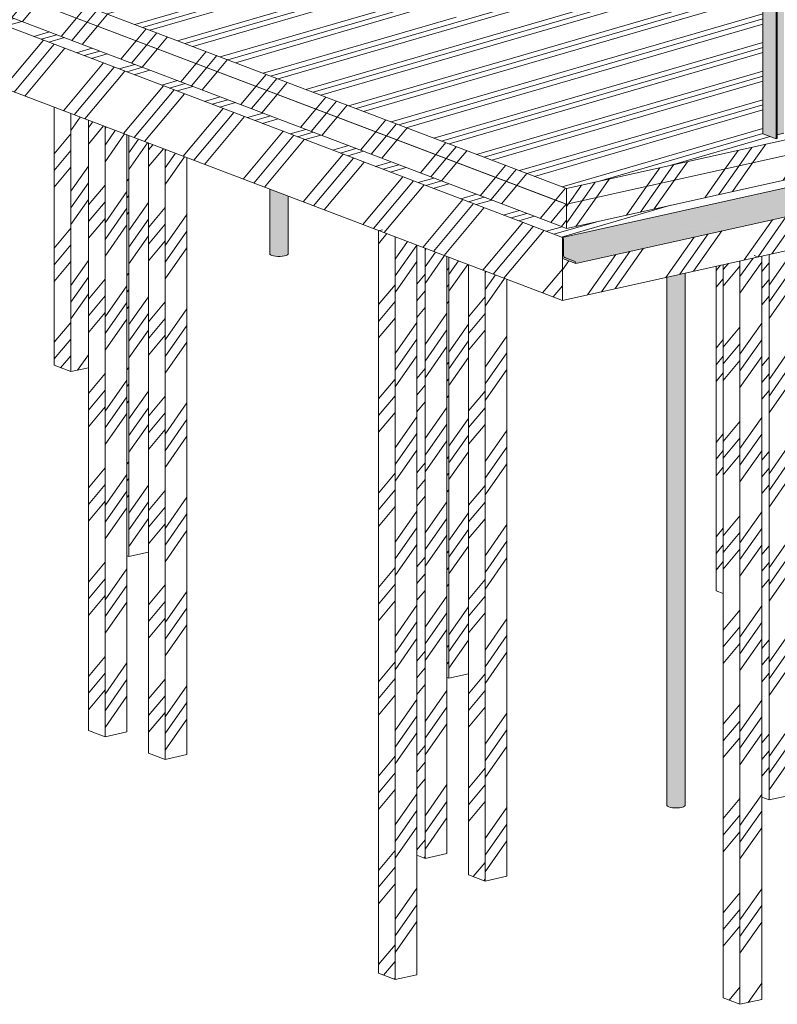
# Model space of a CAD drawing. Header units: millimetres. Extents: x -21927 to 108870, y -21057 to 20910.
# Tile 2 of 246: x -14721 to -7819, y -2725 to 6248. Entities that reach past the tile are written whole.
import ezdxf

# ---------------------------------------------------------------- set-up
doc = ezdxf.new("R2010")
doc.units = ezdxf.units.MM
for name, color, linetype, lineweight in [('00_algemeen - hartlijn', 7, 'Continuous', 13), ('16_funderingsconstructies', 2, 'Continuous', 18), ('16_funderingsconstructies - voeten en balken', 2, 'Continuous', 18), ('17_paalfunderingen - beton', 2, 'Continuous', 18), ('17_paalfunderingen - prefab', 2, 'Continuous', 18), ('23_vloeren', 2, 'Continuous', 18), ('23_vloeren - hatch', 1, 'Continuous', 18), ('28_hoofddraagconstructies - kolommen en liggers - staal', 1, 'Continuous', 13)]:
    doc.layers.add(name, color=color, linetype=linetype, lineweight=lineweight)
pattern_1 = [(50.068, (-21120.3, 10737.3), (-573.015, 174.666), []), (50.068, (-21023.85, 10700.65), (-300.237, 500.535), []), (50.068, (-21216.74, 10774), (-300.237, 500.535), [])]
pattern_2 = [(16.217, (-23727, 8093.79), (308.9294, 351.0422), []), (16.217, (-23568.25, 8093.79), (757.9422, 481.637), []), (16.217, (-23885.75, 8093.79), (757.9422, 481.637), [])]
pattern_3 = [(50.068, (-16374.3, 11793.07), (-272.782, 533.333), []), (50.068, (-16277.84, 11756.4), (-0.003, 859.203), []), (50.068, (-16470.7, 11829.75), (-0.003, 859.203), [])]
pattern_4 = [(50.068, (-19233.8, 11157), (-272.782, 533.333), []), (50.068, (-19137.36, 11120.3), (-0.003, 859.203), []), (50.068, (-19330.24, 11193.65), (-0.003, 859.203), [])]

# ---------------------------------------------------------------- blocks, each defined once
blk = doc.blocks.new('17_WSP_FD_prefab - fundatiepaal v18-0 - 250x250-V8-3D - A')
at = {"layer": '16_funderingsconstructies', "lineweight": 13}
h = blk.add_hatch(dxfattribs=at)
h.set_pattern_fill('FP_27', color=10, style=0, pattern_type=2)
h.set_pattern_definition([(50.068, (-13911.9, 12340.8), (-272.782, 533.333), []), (50.068, (-13815.47, 12304.15), (-0.003, 859.203), []), (50.068, (-14008.35, 12377.5), (-0.003, 859.203), [])])
h.paths.add_polyline_path([(-14255.7, 3040.8), (-14255.7, 5393.3), (-14407.6, 5451.1), (-14407.6, 3098.5)])
h = blk.add_hatch(dxfattribs=at)
h.set_pattern_fill('FP_25', color=10, style=0, pattern_type=2)
h.set_pattern_definition([(54.978, (-24070.8, 10288.2), (-356.658, 350.263), []), (54.978, (-23944.7, 10316.26), (-0.003, 859.203), []), (54.978, (-24196.9, 10260.16), (-0.003, 859.203), [])])
h.paths.add_polyline_path([(-14255.7, 3040.8), (-14094.8, 3076.5), (-14094.8, 5332.2), (-14255.7, 5393.3), (-14255.7, 4748.6)])
at = {"layer": '17_paalfunderingen - prefab', "color": 8}
for p, q in [((-14407.6, 5451.1), (-14407.6, 3098.5)), ((-14255.7, 5393.3), (-14255.7, 3040.8)), ((-14255.7, 3040.8), (-14407.6, 3098.5)), ((-14255.7, 3040.8), (-14094.8, 3076.5))]:
    blk.add_line(p, q, dxfattribs=at)
blk = doc.blocks.new('17_WSP_FD_prefab - fundatiepaal v18-0 - 250x250-1089782-3D - A')
at = {"layer": '16_funderingsconstructies', "lineweight": 13}
h = blk.add_hatch(dxfattribs=at)
h.set_pattern_fill('FP_34', color=10, style=0, pattern_type=2)
h.set_pattern_definition(pattern_3)
h.paths.add_polyline_path([(-13726.1, 1355.2), (-13726.1, 5191.9), (-13744.4, 5198.9), (-13744.4, 1362.2)])
h = blk.add_hatch(dxfattribs=at)
h.set_pattern_fill('FP_33', color=10, style=0, pattern_type=2)
h.set_pattern_definition([(54.978, (-21078.8, 9150.4), (-356.658, 350.263), []), (54.978, (-20952.7, 9178.46), (-0.003, 859.203), []), (54.978, (-21204.9, 9122.36), (-0.003, 859.203), [])])
h.paths.add_polyline_path([(-13726.1, 1355.2), (-13548.1, 1394.8), (-13548.1, 5124.2), (-13726.1, 5191.9), (-13726.1, 4748.6)])
at = {"layer": '17_paalfunderingen - prefab', "color": 8}
for p, q in [((-13726.1, 5191.9), (-13726.1, 1355.2)), ((-13726.1, 1355.2), (-13744.4, 1362.2)), ((-13726.1, 1355.2), (-13548.1, 1394.8))]:
    blk.add_line(p, q, dxfattribs=at)
blk = doc.blocks.new('17_WSP_FD_prefab - fundatiepaal v18-0 - 250x250-V16-3D - A')
at = {"layer": '16_funderingsconstructies', "lineweight": 13}
h = blk.add_hatch(dxfattribs=at)
h.set_pattern_fill('FP_29', color=10, style=0, pattern_type=2)
h.set_pattern_definition([(50.068, (-21239.44, 10710.8), (-272.782, 533.333), []), (50.068, (-21143, 10674.15), (-0.003, 859.203), []), (50.068, (-21335.9, 10747.5), (-0.003, 859.203), [])])
h.paths.add_polyline_path([(-11301.1, -2499.3), (-11301.1, 4269.8), (-11453, 4327.5), (-11453, -2441.6)])
h = blk.add_hatch(dxfattribs=at)
h.set_pattern_fill('FP_37', color=10, style=0, pattern_type=2)
h.set_pattern_definition([(54.978, (-13788.7, 6378.1), (-356.658, 350.263), []), (54.978, (-13662.6, 6406.15), (-0.003, 859.203), []), (54.978, (-13914.8, 6350.05), (-0.003, 859.203), [])])
h.paths.add_polyline_path([(-11301.1, -2499.3), (-11102.6, -2455.2), (-11102.6, 4194.3), (-11301.1, 4269.8), (-11301.1, 890.5)])
at = {"layer": '00_algemeen - hartlijn', "color": 55}
blk.add_line((-11456.5, 4324.1), (-11416.8, 4332.9), dxfattribs=at)
at = {"layer": '17_paalfunderingen - prefab', "color": 8}
for p, q in [((-11453, 4327.5), (-11453, -2441.6)), ((-11301.1, 4269.8), (-11301.1, -2499.3)), ((-11102.6, -2455.2), (-11102.6, 4194.3)), ((-11301.1, -2499.3), (-11453, -2441.6)), ((-11301.1, -2499.3), (-11102.6, -2455.2))]:
    blk.add_line(p, q, dxfattribs=at)
blk = doc.blocks.new('17_WSP_FD_prefab - fundatiepaal v18-0 - 250x250-V18-3D - A')
at = {"layer": '16_funderingsconstructies', "lineweight": 13}
h = blk.add_hatch(dxfattribs=at)
h.set_pattern_fill('FP_31', color=10, style=0, pattern_type=2)
h.set_pattern_definition(pattern_4)
h.paths.add_polyline_path([(-13942.9, -285.8), (-13942.9, 5274.4), (-14094.8, 5332.2), (-14094.8, -228.1)])
h = blk.add_hatch(dxfattribs=at)
h.set_pattern_fill('FP_38', color=10, style=0, pattern_type=2)
h.set_pattern_definition([(54.978, (-18436.14, 8145.45), (-356.658, 350.263), []), (54.978, (-18310.04, 8173.5), (-0.003, 859.203), []), (54.978, (-18562.24, 8117.4), (-0.003, 859.203), [])])
h.paths.add_polyline_path([(-13942.9, -285.8), (-13744.4, -241.7), (-13744.4, 5198.9), (-13942.9, 5274.4), (-13942.9, 890.5)])
at = {"layer": '17_paalfunderingen - prefab', "color": 8}
for p, q in [((-14094.8, 5332.2), (-14094.8, -228.1)), ((-13942.9, 5274.4), (-13942.9, -285.8)), ((-13744.4, -241.7), (-13744.4, 5198.9)), ((-13942.9, -285.8), (-14094.8, -228.1)), ((-13942.9, -285.8), (-13744.4, -241.7))]:
    blk.add_line(p, q, dxfattribs=at)
blk = doc.blocks.new('17_WSP_FD_prefab - fundatiepaal v18-0 - 250x250-V19-3D - A')
at = {"layer": '16_funderingsconstructies', "lineweight": 13}
h = blk.add_hatch(dxfattribs=at)
h.set_pattern_fill('FP_31', color=10, style=0, pattern_type=2)
h.set_pattern_definition(pattern_4)
h.paths.add_polyline_path([(-13396.2, -493.8), (-13396.2, 5066.5), (-13548.1, 5124.2), (-13548.1, -436)])
h = blk.add_hatch(dxfattribs=at)
h.set_pattern_fill('FP_39', color=10, style=0, pattern_type=2)
h.set_pattern_definition([(54.978, (-17889.4, 7937.5), (-356.658, 350.263), []), (54.978, (-17763.3, 7965.57), (-0.003, 859.203), []), (54.978, (-18015.5, 7909.47), (-0.003, 859.203), [])])
h.paths.add_polyline_path([(-13396.2, -493.8), (-13197.6, -449.6), (-13197.6, 4991), (-13396.2, 5066.5), (-13396.2, 890.5)])
at = {"layer": '17_paalfunderingen - prefab', "color": 8}
for p, q in [((-13548.1, 5124.2), (-13548.1, -436)), ((-13396.2, 5066.5), (-13396.2, -493.8)), ((-13197.6, -449.6), (-13197.6, 4991)), ((-13396.2, -493.8), (-13548.1, -436)), ((-13396.2, -493.8), (-13197.6, -449.6))]:
    blk.add_line(p, q, dxfattribs=at)
blk = doc.blocks.new('17_WSP_FD_prefab - fundatiepaal v18-0 - 250x250-V20-3D - A')
at = {"layer": '16_funderingsconstructies', "lineweight": 13}
h = blk.add_hatch(dxfattribs=at)
h.set_pattern_fill('FP_34', color=10, style=0, pattern_type=2)
h.set_pattern_definition(pattern_3)
h.paths.add_polyline_path([(-10810, 246.3), (-10810, 4083), (-10828.3, 4090), (-10828.3, 253.2)])
h = blk.add_hatch(dxfattribs=at)
h.set_pattern_fill('FP_36', color=10, style=0, pattern_type=2)
h.set_pattern_definition([(54.978, (-18162.76, 8041.5), (-356.658, 350.263), []), (54.978, (-18036.67, 8069.53), (-0.003, 859.203), []), (54.978, (-18288.86, 8013.44), (-0.003, 859.203), [])])
h.paths.add_polyline_path([(-10810, 246.3), (-10632, 285.9), (-10632, 4015.3), (-10810, 4083), (-10810, 890.5)])
at = {"layer": '17_paalfunderingen - prefab', "color": 8}
for p, q in [((-10810, 4083), (-10810, 246.3)), ((-10810, 246.3), (-10632, 285.9)), ((-10810, 246.3), (-10828.3, 253.2))]:
    blk.add_line(p, q, dxfattribs=at)
blk = doc.blocks.new('17_WSP_FD_prefab - fundatiepaal v18-0 - 250x250-V21-3D - A')
at = {"layer": '16_funderingsconstructies', "lineweight": 13}
h = blk.add_hatch(dxfattribs=at)
h.set_pattern_fill('FP_40', color=10, style=0, pattern_type=2)
h.set_pattern_definition([(50.068, (-13514.75, 12429.17), (-272.782, 533.333), []), (50.068, (-13418.3, 12392.5), (-0.003, 859.203), []), (50.068, (-13611.2, 12465.84), (-0.003, 859.203), [])])
h.paths.add_polyline_path([(-8310.6, 1019.3), (-8310.6, 4016.1), (-8375.8, 4001.6), (-8375.8, 1044.1)])
at = {"layer": '17_paalfunderingen - prefab', "color": 8}
for p in [(-8375.8, 4001.6), (-8310.6, 1019.3)]:
    blk.add_line(p, (-8375.8, 1044.1), dxfattribs=at)
blk = doc.blocks.new('17_WSP_FD_prefab - fundatiepaal v18-0 - 250x250-V25-3D - A')
at = {"layer": '16_funderingsconstructies', "lineweight": 13}
h = blk.add_hatch(dxfattribs=at)
h.set_pattern_fill('FP_31', color=10, style=0, pattern_type=2)
h.set_pattern_definition(pattern_4)
h.paths.add_polyline_path([(-11026.9, -1394.8), (-11026.9, 4165.5), (-11102.6, 4194.3), (-11102.6, -1366)])
h = blk.add_hatch(dxfattribs=at)
h.set_pattern_fill('FP_42', color=10, style=0, pattern_type=2)
h.set_pattern_definition([(54.978, (-15520.1, 7036.52), (-356.658, 350.263), []), (54.978, (-15394, 7064.6), (-0.003, 859.203), []), (54.978, (-15646.2, 7008.48), (-0.003, 859.203), [])])
h.paths.add_polyline_path([(-11026.9, -1394.8), (-10828.3, -1350.6), (-10828.3, 4090), (-11026.9, 4165.5), (-11026.9, 890.5)])
at = {"layer": '17_paalfunderingen - prefab', "color": 8}
for p, q in [((-11026.9, 4165.5), (-11026.9, -1394.8)), ((-10828.3, -1350.6), (-10828.3, 4090)), ((-11026.9, -1394.8), (-11102.6, -1366)), ((-11026.9, -1394.8), (-10828.3, -1350.6))]:
    blk.add_line(p, q, dxfattribs=at)
blk = doc.blocks.new('17_WSP_FD_prefab - fundatiepaal v18-0 - 250x250-V26-3D - A')
at = {"layer": '16_funderingsconstructies', "lineweight": 13}
h = blk.add_hatch(dxfattribs=at)
h.set_pattern_fill('FP_31', color=10, style=0, pattern_type=2)
h.set_pattern_definition(pattern_4)
h.paths.add_polyline_path([(-10480.1, -1602.7), (-10480.1, 3957.6), (-10632, 4015.3), (-10632, -1544.9), (-10611.5, -1552.8)])
h = blk.add_hatch(dxfattribs=at)
h.set_pattern_fill('FP_43', color=10, style=0, pattern_type=2)
h.set_pattern_definition([(54.978, (-14973.34, 6828.6), (-356.658, 350.263), []), (54.978, (-14847.24, 6856.65), (-0.003, 859.203), []), (54.978, (-15099.43, 6800.55), (-0.003, 859.203), [])])
h.paths.add_polyline_path([(-10480.1, -1602.7), (-10281.6, -1558.5), (-10281.6, 3882.1), (-10480.1, 3957.6), (-10480.1, 890.5)])
at = {"layer": '17_paalfunderingen - prefab', "color": 8}
for p, q in [((-10632, 4015.3), (-10632, -1544.9)), ((-10480.1, 3957.6), (-10480.1, -1602.7)), ((-10281.6, -1558.5), (-10281.6, 3882.1)), ((-10480.1, -1602.7), (-10632, -1544.9)), ((-10480.1, -1602.7), (-10281.6, -1558.5))]:
    blk.add_line(p, q, dxfattribs=at)
blk = doc.blocks.new('17_WSP_FD_prefab - fundatiepaal v18-0 - 250x250-V27-3D - A')
at = {"layer": '16_funderingsconstructies', "lineweight": 13}
h = blk.add_hatch(dxfattribs=at)
h.set_pattern_fill('FP_44', color=10, style=0, pattern_type=2)
h.set_pattern_definition([(54.978, (-15246.7, 6932.56), (-356.658, 350.263), []), (54.978, (-15120.6, 6960.6), (-0.003, 859.203), []), (54.978, (-15372.8, 6904.5), (-0.003, 859.203), [])])
h.paths.add_polyline_path([(-7894, -862.6), (-7695.4, -818.5), (-7695.4, 4152.9), (-7894, 4108.8), (-7894, 890.5)])
h = blk.add_hatch(dxfattribs=at)
h.set_pattern_fill('FP_34', color=10, style=0, pattern_type=2)
h.set_pattern_definition(pattern_3)
h.paths.add_polyline_path([(-7894, -862.6), (-7894, 4108.8), (-7960.1, 4094), (-7960.1, -837.5)])
at = {"layer": '17_paalfunderingen - prefab', "color": 8}
for p, q in [((-7695.4, -818.5), (-7695.4, 4152.9)), ((-7894, 4108.8), (-7894, -862.6)), ((-7894, -862.6), (-7960.1, -837.5)), ((-7894, -862.6), (-7695.4, -818.5))]:
    blk.add_line(p, q, dxfattribs=at)
blk = doc.blocks.new('17_WSP_FD_prefab - fundatiepaal v18-0 - 250x250-V32-3D - A')
at = {"layer": '16_funderingsconstructies', "lineweight": 13}
h = blk.add_hatch(dxfattribs=at)
h.set_pattern_fill('FP_46', color=10, style=0, pattern_type=2)
h.set_pattern_definition([(50.068, (-19630.96, 11068.63), (-272.782, 533.333), []), (50.068, (-19534.5, 11031.95), (-0.003, 859.203), []), (50.068, (-19727.4, 11105.3), (-0.003, 859.203), [])])
h.paths.add_polyline_path([(-8158.7, -2724.9), (-8158.7, 4049.9), (-8310.6, 4016.1), (-8310.6, -2667.1)])
h = blk.add_hatch(dxfattribs=at)
h.set_pattern_fill('FP_45', color=10, style=0, pattern_type=2)
h.set_pattern_definition([(54.978, (-12254.73, 5794.77), (-356.658, 350.263), []), (54.978, (-12128.64, 5822.8), (-0.003, 859.203), []), (54.978, (-12380.83, 5766.7), (-0.003, 859.203), [])])
h.paths.add_polyline_path([(-8158.7, -2724.9), (-7960.1, -2680.7), (-7960.1, 4094), (-8158.7, 4049.9), (-8158.7, 890.5)])
at = {"layer": '00_algemeen - hartlijn', "color": 55}
blk.add_line((-7998.6, 4086.3), (-8029, 4097.9), dxfattribs=at)
at = {"layer": '17_paalfunderingen - prefab', "color": 8}
for p, q in [((-8158.7, 4049.9), (-8158.7, -2724.9)), ((-7960.1, -2680.7), (-7960.1, 4094)), ((-8310.6, 4016.1), (-8310.6, -2667.1)), ((-8158.7, -2724.9), (-8310.6, -2667.1)), ((-8158.7, -2724.9), (-7960.1, -2680.7))]:
    blk.add_line(p, q, dxfattribs=at)
blk = doc.blocks.new('17_WSP_FD_beton - fundatiepaal v21-1 - ø168_178 _stalen buis_-1347620-3D - A')
at = {"layer": '16_funderingsconstructies'}
blk.add_hatch(color=256, dxfattribs=at).paths.add_polyline_path([(-8730.5, 7752.5), (-8704.8, 7755), (-8683.7, 7759.3), (-8671.6, 7763.5), (-8663.7, 7767.5), (-8658.1, 7773.5), (-8658.1, 7779.9), (-8663.7, 7786.1), (-8678.2, 7792.7), (-8684.2, 7793.8), (-8756.9, 7777.9), (-8761.7, 7780.2), (-8761.7, 7800.3), (-8773.6, 7799.3), (-8799, 7794.3), (-8811.5, 7789.9), (-8819, 7786.1), (-8824.6, 7779.9), (-8824.7, 7773.6), (-8819, 7767.5), (-8808.1, 7761.9), (-8792.6, 7757.4), (-8760.7, 7753.2), (-8740, 7752.6)])
h = blk.add_hatch(color=256, dxfattribs=at)
h.paths.add_polyline_path([(-8808.1, -925.5), (-8808.1, 3905.4), (-8824.7, 3901.7), (-8824.7, -913.8), (-8819, -920)])
h.paths.add_polyline_path([(-8808.1, 7738), (-8808.1, 7761.9), (-8819, 7767.5), (-8824.7, 7773.6), (-8824.7, 7740.8), (-8808.1, 7738)])
h = blk.add_hatch(color=256, dxfattribs=at)
h.paths.add_polyline_path([(-8730.5, -934.9), (-8709.3, -933.3), (-8690.3, -930.1), (-8674.8, -925.6), (-8663.8, -920.1), (-8658.1, -913.9), (-8658.1, -907.5), (-8658.1, 3938.8), (-8808.1, 3905.4), (-8808.1, -925.5), (-8792.6, -930), (-8773.6, -933.2), (-8752.5, -934.9)])
h.paths.add_polyline_path([(-8722, 7733.5), (-8674.8, 7738), (-8658.1, 7740.8), (-8658.1, 7773.5), (-8663.8, 7767.4), (-8674.8, 7761.9), (-8690.3, 7757.4), (-8722, 7753.2), (-8730.5, 7752.5), (-8761.2, 7753.2), (-8773.6, 7754.2), (-8799, 7759.3), (-8808.1, 7761.9), (-8808, 7738), (-8792.6, 7736), (-8752.4, 7733.5), (-8730.5, 7733.5)])
at = {"layer": '17_paalfunderingen - beton'}
for p, q in [((-8825.4, 7776.8), (-8825.4, 7740.9)), ((-8682.6, 7794.2), (-8674.6, 7791.6)), ((-8657.4, 7740.9), (-8657.4, 7776.8)), ((-8825.4, 3901.6), (-8825.4, -910.7)), ((-8657.4, -910.7), (-8657.4, 3938.9))]:
    blk.add_line(p, q, dxfattribs=at)
for points in [[(-8808.1, 7761.9, 0), (-8819, 7767.5, 0), (-8824.7, 7773.6, 0), (-8824.6, 7780, 0), (-8818.9, 7786.2, 0), (-8807.9, 7791.7, 0), (-8792.4, 7796.2, 0), (-8773.4, 7799.4, 0), (-8761.9, 7800.5, 0)], [(-8674.6, 7791.6, 0), (-8663.7, 7786.1, 0), (-8658.1, 7779.9, 0), (-8658.1, 7773.5, 0), (-8663.8, 7767.4, 0), (-8674.8, 7761.9, 0), (-8690.3, 7757.4, 0), (-8709.3, 7754.2, 0), (-8730.5, 7752.5, 0), (-8752.5, 7752.6, 0), (-8773.6, 7754.2, 0), (-8792.6, 7757.4, 0), (-8808.1, 7761.9, 0)], [(-8824.7, -907.6, 0), (-8824.7, -913.8, 0), (-8819, -920, 0), (-8808.1, -925.5, 0)], [(-8658.1, -907.5, 0), (-8658.1, -913.9, 0), (-8663.8, -920.1, 0), (-8674.8, -925.6, 0), (-8690.3, -930.1, 0), (-8709.3, -933.3, 0), (-8730.5, -934.9, 0), (-8752.5, -934.9, 0), (-8773.6, -933.2, 0), (-8792.6, -930, 0), (-8808.1, -925.5, 0)]]:
    blk.add_polyline3d(points, dxfattribs=at)
for start_param, end_param in [(1.821086, 3.320282), (3.345715, 5.127402), (5.140911, 5.58971), (0.652921, 0.799315), (5.603219, 6.038509), (6.073617, 6.936107)]:
    blk.add_ellipse((-8741.4, 7776.8), major_axis=(84, 0), ratio=0.290849, start_param=start_param, end_param=end_param, dxfattribs=at)
blk = doc.blocks.new('17_WSP_FD_beton - fundatiepaal v21-1 - ø168_178 _stalen buis_-V99-3D - A')
at = {"layer": '16_funderingsconstructies'}
for points in [[(-12425, 4099.7), (-12425, 4697.2), (-12441.6, 4703.5), (-12441.6, 4111.4), (-12435.9, 4105.2)], [(-12347.5, 4090.3), (-12326.3, 4092), (-12307.3, 4095.1), (-12291.7, 4099.6), (-12280.7, 4105.2), (-12275, 4111.3), (-12275, 4312.9), (-12275, 4640.1), (-12425, 4697.2), (-12425, 4099.7), (-12409.5, 4095.2), (-12390.6, 4092), (-12369.4, 4090.3)]]:
    blk.add_hatch(color=256, dxfattribs=at).paths.add_polyline_path(points)
at = {"layer": '17_paalfunderingen - beton'}
for p, q in [((-12442.3, 4703.7), (-12442.3, 4114.5)), ((-12274.3, 4114.5), (-12274.3, 4639.9))]:
    blk.add_line(p, q, dxfattribs=at)
for points in [[(-12441.6, 4117.6, 0), (-12441.6, 4111.4, 0), (-12435.9, 4105.2, 0), (-12425, 4099.7, 0)], [(-12275, 4117.7, 0), (-12275, 4111.3, 0), (-12280.7, 4105.2, 0), (-12291.7, 4099.6, 0), (-12307.3, 4095.1, 0), (-12326.3, 4092, 0), (-12347.5, 4090.3, 0), (-12369.4, 4090.3, 0), (-12390.6, 4092, 0), (-12409.5, 4095.2, 0), (-12425, 4099.7, 0)]]:
    blk.add_polyline3d(points, dxfattribs=at)

msp = doc.modelspace()

# ---------------------------------------------------------------- hatches: boundary and pattern name
at = {"layer": '16_funderingsconstructies - voeten en balken', "lineweight": 13}
h = msp.add_hatch(dxfattribs=at)
h.set_pattern_fill('FP_22', color=10, style=0, pattern_type=2)
h.set_pattern_definition(pattern_1)
h.paths.add_polyline_path([(-9799.9, 4368.7), (-9799.9, 4588.8), (-21464.1, 9024.4), (-21464.1, 8804.4), (-9943.3, 4423.2)])
h = msp.add_hatch(dxfattribs=at)
h.set_pattern_fill('FP_10', color=10, style=0, pattern_type=2)
h.set_pattern_definition(pattern_2)
h.paths.add_polyline_path([(-9958.8, 4333.4), (-9799.9, 4368.7), (-21464.1, 8804.4), (-21622.9, 8769), (-10051.7, 4368.7)])
h = msp.add_hatch(dxfattribs=at)
h.set_pattern_fill('FP_24', color=10, style=0, pattern_type=2)
h.set_pattern_definition([(50.068, (-21279.16, 10702), (-272.782, 533.333), []), (50.068, (-21182.7, 10665.3), (-0.003, 859.203), []), (50.068, (-21375.6, 10738.66), (-0.003, 859.203), [])])
h.paths.add_polyline_path([(-9958.8, 3759.3), (-9958.8, 4333.4), (-21622.9, 8769), (-21622.9, 8195), (-11452.4, 4327.3)])
h = msp.add_hatch(dxfattribs=at)
h.set_pattern_fill('FP_23', color=10, style=0, pattern_type=2)
h.set_pattern_definition([(54.978, (-12345.86, 5829.4), (-450.958, 215.698), []), (54.978, (-12219.76, 5857.47), (-94.303, 724.639), []), (54.978, (-12471.96, 5801.37), (-94.303, 724.639), [])])
h.paths.add_polyline_path([(-9739.2, 4345.6), (-4758.9, 5453.4), (-4758.9, 5673.5), (-9739.2, 4565.7)])
h.paths.add_polyline_path([(-4548.7, 5500.2), (-4020.1, 5617.8), (-4020.1, 5837.8), (-4548.7, 5720.3), (-4548.7, 5514.8)])
h = msp.add_hatch(dxfattribs=at)
h.set_pattern_fill('FP_10', color=10, style=0, pattern_type=2)
h.set_pattern_definition(pattern_2)
h.paths.add_polyline_path([(-9776.5, 4264.1), (-4758.9, 5380.2), (-4758.9, 5453.4), (-9739.2, 4345.6), (-9799.9, 4368.7), (-9958.8, 4333.4), (-9782.7, 4266.4)])
h.paths.add_polyline_path([(-4548.7, 5427), (-4057.5, 5536.2), (-4179, 5582.5), (-4548.7, 5500.2), (-4548.7, 5433.3)])
h = msp.add_hatch(dxfattribs=at)
h.set_pattern_fill('FP_21', color=10, style=0, pattern_type=2)
h.set_pattern_definition([(54.978, (-12224.36, 5783.2), (-356.658, 350.263), []), (54.978, (-12098.26, 5811.26), (-0.003, 859.203), []), (54.978, (-12350.45, 5755.16), (-0.003, 859.203), [])])
h.paths.add_polyline_path([(-9776.5, 3690), (-4758.9, 4806.1), (-4758.9, 5115.6), (-9656.6, 4027.1), (-9776.5, 4072.7), (-9776.5, 3784.1)])
h.paths.add_polyline_path([(-4548.7, 4852.9), (-4057.5, 4962.2), (-4057.5, 5249.1), (-4095.8, 5263.1), (-4548.7, 5162.4), (-4548.7, 4962.2)])
h = msp.add_hatch(dxfattribs=at)
h.set_pattern_fill('FP_22', color=10, style=0, pattern_type=2)
h.set_pattern_definition(pattern_1)
h.paths.add_polyline_path([(-9739.2, 4345.6), (-9739.2, 4565.7), (-9799.9, 4588.8), (-9799.9, 4368.7), (-9766.8, 4356.1)])
h = msp.add_hatch(dxfattribs=at)
h.set_pattern_fill('FP_11', color=10, style=0, pattern_type=2)
h.set_pattern_definition([(50.068, (-21279.16, 10702), (-573.015, 174.666), []), (50.068, (-21182.7, 10665.3), (-300.237, 500.535), []), (50.068, (-21375.6, 10738.66), (-300.237, 500.535), [])])
h.paths.add_polyline_path([(-9776.5, 3690), (-9776.5, 4264.1), (-9958.8, 4333.4), (-9958.8, 3759.3), (-9943.3, 3753.4)])
at = {"layer": '23_vloeren'}
h = msp.add_hatch(dxfattribs=at)
h.set_pattern_fill('FP_6', color=50, style=0, pattern_type=2)
h.set_pattern_definition([(50.068, (-21120.3, 10737.3), (-272.782, 533.333), []), (50.068, (-21023.85, 10700.65), (-0.003, 859.203), []), (50.068, (-21216.74, 10774), (-0.003, 859.203), [])])
h.paths.add_polyline_path([(-9739.2, 4565.7), (-9739.2, 4709.2), (-21524.8, 9191.1), (-21524.8, 9047.5), (-9766.8, 4576.2)])
h = msp.add_hatch(dxfattribs=at)
h.set_pattern_fill('FP_5', color=50, style=0, pattern_type=2)
h.set_pattern_definition([(54.978, (-12345.86, 5829.4), (-356.658, 350.263), []), (54.978, (-12219.76, 5857.47), (-0.003, 859.203), []), (54.978, (-12471.96, 5801.37), (-0.003, 859.203), [])])
h.paths.add_polyline_path([(-9739.2, 4565.7), (-4758.9, 5673.5), (-4758.9, 5817), (-9739.2, 4709.2), (-9739.2, 4588.8)])
h.paths.add_polyline_path([(-4548.7, 5720.3), (-4020.1, 5837.8), (-4020.1, 5981.4), (-4548.7, 5863.8), (-4548.7, 5818.8)])
at = {"layer": '23_vloeren - hatch', "lineweight": 13}
h = msp.add_hatch(dxfattribs=at)
h.set_pattern_fill('FP_1', color=10, style=0, pattern_type=2)
h.set_pattern_definition([(16.217, (-23727, 8457.36), (-449.0131, 130.5957), []), (16.217, (-23568.25, 8457.36), (-0.0002, 261.1905), []), (16.217, (-23885.75, 8457.36), (-0.0002, 261.1905), [])])
h.paths.add_polyline_path([(4728, 2654.6), (12440.8, 4370.3), (13218.4, 4074.6), (16884.2, 4890), (16106.6, 5185.7), (25892.5, 7362.6), (26670.1, 7066.9), (30447.1, 7907.1), (29562.9, 8243.3), (29524.6, 8234.8), (29524.6, 8206.6), (29517.5, 8205), (29420.3, 8242), (29420.3, 8297.5), (26753.4, 9311.7), (28476, 9694.9), (28076.9, 10267.4), (26749.4, 9362), (26749.4, 9339.5), (26741.5, 9337.8), (26723.7, 9344.5), (26711.5, 9336.2), (26703.6, 9334.4), (26696, 9355.1), (26686.3, 9357.6), (26672.5, 9357.6), (26653.1, 9353.5), (26606.5, 9343.1), (26606.5, 9307.7), (26598.5, 9306), (26477, 9352.2), (26477, 11410.9), (23919.2, 10841.9), (23919.2, 6959.7), (23912, 6958.1), (23868.2, 6973.8), (23856.7, 6973.8), (23853.3, 6973.2), (23805.6, 6962.6), (23805.6, 6934.4), (23798.4, 6932.8), (23701.2, 6969.8), (23701.2, 10419), (23683.2, 10415.8), (23672.1, 10416.6), (23669.4, 10417.5), (23563.1, 10458.8), (23563.1, 10762.7), (22934.5, 10622.9), (22933.5, 8491.4), (22928.8, 8489.6), (22786.6, 8458.7), (22775.5, 8459.6), (22772.7, 8460.4), (22666.5, 8501.8), (22666.5, 10563.3), (18200.1, 9569.7), (18200.1, 5687.5), (18193, 5685.9), (18149.2, 5701.6), (18137.7, 5701.6), (18134.3, 5701), (18086.5, 5690.4), (18086.5, 5662.2), (18079.4, 5660.6), (17982.2, 5697.6), (17982.2, 9146.9), (17964.2, 9143.6), (17953.1, 9144.5), (17950.3, 9145.3), (17844.1, 9186.6), (17844.1, 9490.5), (14157.4, 8670.4), (14157.5, 6559.2), (14182.2, 6551.9), (14206.7, 6539.8), (14220.5, 6526.4), (14222.8, 6512.4), (14213.6, 6498.6), (14193.3, 6485.9), (14163.1, 6474.9), (14124.8, 6466.4), (14080.6, 6460.8), (14033.1, 6458.4), (13985, 6459.4), (13939.2, 6463.8), (13898.2, 6471.2), (13864.5, 6481.2), (13840, 6493.3), (13826.2, 6506.7), (13823.9, 6520.7), (13833.1, 6534.5), (13853.4, 6547.2), (13889.3, 6559.4), (13889.3, 8610.8), (12481.1, 8297.6), (12481.1, 4415.3), (12472.3, 4414.3), (12430.1, 4429.4), (12418.6, 4429.4), (12414.3, 4428.6), (12367.5, 4418.2), (12367.5, 4390), (12360.3, 4388.4), (12263.1, 4425.4), (12263.1, 8249.1), (11241.3, 8021.8), (11241.4, 7668.2), (11268.1, 7659.9), (11290.6, 7648.7), (11304.4, 7635.3), (11306.8, 7621.3), (11297.6, 7607.5), (11277.3, 7594.8), (11247.1, 7583.9), (11208.8, 7575.3), (11164.6, 7569.7), (11117.1, 7567.4), (11069, 7568.4), (11023.1, 7572.7), (10982.2, 7580.1), (10948.5, 7590.1), (10924, 7602.2), (10910.2, 7615.6), (10907.8, 7629.6), (10917.1, 7643.4), (10937.4, 7656.1), (10973.3, 7669.1), (10973.3, 7962.1), (9590.1, 7653.6), (9589.1, 5523), (9584.3, 5521.2), (9442.1, 5490.3), (9431, 5491.1), (9428.3, 5491.9), (9322, 5533.3), (9322, 7594.8), (6762, 7025.4), (6762, 3143.1), (6754.9, 3141.5), (6711.1, 3157.2), (6699.6, 3157.2), (6696.2, 3156.6), (6648.4, 3146), (6648.4, 3117.8), (6641.3, 3116.2), (6544.1, 3153.2), (6544.1, 6602.5), (6526.1, 6599.2), (6515, 6600.1), (6512.2, 6600.9), (6406, 6642.2), (6406, 6946.2), (4819.6, 6593.3), (4673.8, 6648.7), (4673.8, 6665), (2112.3, 7639.1), (1966.9, 7606.7), (1966.9, 3826.7), (1958.9, 3824.9), (1903.7, 3844.8), (1889.9, 3844.8), (1885.9, 3844.1), (1823.9, 3830.3), (1823.9, 3794.9), (1816, 3793.1), (1694.5, 3839.3), (1694.5, 7637.7), (1664.1, 7649.2), (1664.1, 7667.4), (1739.5, 7684.2), (1739.5, 7780.8), (-841.6, 8762.4), (-921.1, 8744.3), (-921.1, 4934.5), (-930.7, 4932.4), (-992.4, 4955.5), (-1002.4, 4956.7), (-1013.2, 4956.3), (-1018, 4955.5), (-1094.3, 4938.6), (-1094.3, 4896), (-1103.8, 4893.9), (-1249.6, 4949.3), (-1249.6, 8196.7), (-1996.1, 8030.6), (-1997.1, 6470), (-2001.9, 6468.2), (-2104.3, 6446.1), (-2115.4, 6447), (-2118.2, 6447.8), (-2194.1, 6477.6), (-2194.1, 7986.6), (-4548.7, 7462.8), (-4548.7, 5863.8), (-4020.1, 5981.4), (4393.4, 2781.8)])
h.paths.add_polyline_path([(-9739.2, 4709.2), (-4758.9, 5817), (-4758.9, 7416), (-4898.1, 7385.1), (-7525.1, 8384.1), (-7677.9, 8348.9), (-7677.9, 5196.4), (-7685.9, 5194.6), (-7741.1, 5214.5), (-7754.9, 5214.5), (-7758.9, 5213.8), (-7820.9, 5200), (-7820.9, 5164.6), (-7828.8, 5162.8), (-7950.3, 5209), (-7950.3, 8289.5), (-8645.4, 8134.2), (-8645.4, 7810), (-8622.2, 7803.3), (-8602.7, 7793.4), (-8592.6, 7782.4), (-8592.7, 7771), (-8602.9, 7760), (-8622.5, 7750.2), (-8650.2, 7742.1), (-8684.2, 7736.4), (-8722, 7733.5), (-8761.2, 7733.5), (-8811.5, 7738.6), (-8832.9, 7742.2), (-8860.5, 7750.3), (-8880, 7760.1), (-8890.1, 7771.1), (-8890, 7782.5), (-8879.9, 7793.5), (-8860.2, 7803.4), (-8837.4, 7810), (-8837.4, 7902.2), (-8942.5, 8068.8), (-9574.2, 7928.2), (-9707.9, 7979.1), (-9707.9, 7994.4), (-9644.3, 8008.5), (-9643.9, 8063), (-9715.6, 8047.1), (-10555.2, 8365.6), (-10556, 6314.3), (-10559.8, 6312.9), (-10784.8, 6263.5), (-10793.6, 6264.1), (-10795.9, 6264.8), (-10905.1, 6307.1), (-10905.1, 8499.4), (-12306.7, 9032.4), (-12478.1, 8994.3), (-12636.1, 9054.3), (-12636.1, 9071.1), (-12572.5, 9085.2), (-12572.5, 9145), (-12560.1, 9147.8), (-12561.1, 9179), (-12643.8, 9160.6), (-13471.2, 9475.3), (-13472.1, 7423.3), (-13475.8, 7421.8), (-13700.8, 7372.4), (-13709.7, 7373.1), (-13716.1, 7375.3), (-13821.2, 7416), (-13821.2, 9608.3), (-15222.7, 10141.3), (-15394.2, 10103.2), (-15552.1, 10163.3), (-15552.1, 10180), (-15488.6, 10194.1), (-15488.6, 10253.9), (-15476.2, 10256.7), (-15477.2, 10287.9), (-15559.8, 10269.5), (-15972, 10426.3), (-16387.3, 10333.9), (-16388.1, 8532.2), (-16391.9, 8530.8), (-16616.9, 8481.3), (-16625.7, 8482), (-16627.9, 8482.6), (-16737.2, 8525), (-16737.2, 10256.1), (-19342.1, 9676.6), (-19342.1, 9632.1), (-19350, 9630.3), (-19405.3, 9650.2), (-19419, 9650.2), (-19423.1, 9649.5), (-19485.1, 9635.7), (-19485.1, 9600.3), (-19493, 9598.5), (-19566.9, 9626.6), (-21524.8, 9191.1), (-9843, 4748.6)])
h.paths.add_polyline_path([(-4818.1, 7600.7), (-4784.5, 7608.2), (-4836.1, 7627.8), (-4836, 7607.5), (-4822.3, 7602.3)])
h.paths.add_polyline_path([(-4468.6, 7678.5), (-4435.1, 7685.9), (-4548.7, 7729.1), (-4548.7, 7708.9), (-4514.7, 7696)])
h.paths.add_polyline_path([(-3905.6, 7803.7), (-3887, 7807.8), (-4175.3, 7917.5), (-4194, 7913.4), (-3906.8, 7804.1)])
h.paths.add_polyline_path([(-5497.1, 7827.5), (-5411.4, 7846.6), (-6594.7, 8296.6), (-6628.3, 8289.1), (-5497.1, 7858.9), (-5497.1, 7830.7)])
h.paths.add_polyline_path([(-3571, 7878.1), (-3402.4, 7915.6), (-3690.8, 8025.3), (-3859.4, 7987.8), (-3617.1, 7895.6)])
h.paths.add_polyline_path([(-5186.1, 7951.3), (-5186.1, 7971.5), (-6245.2, 8374.3), (-6278.8, 8366.8), (-5193.7, 7954.2)])
h.paths.add_polyline_path([(-3086.5, 7985.9), (-2917.9, 8023.4), (-3206.3, 8133.1), (-3374.9, 8095.6), (-3132.6, 8003.4)])
h.paths.add_polyline_path([(-8837.4, 8012.9), (-8837.4, 8092.1), (-8881.3, 8082.4), (-8842.7, 8021.3)])
h.paths.add_polyline_path([(-4584.6, 8030.5), (-4513.8, 8046.2), (-4836.1, 8168.8), (-4836.1, 8157.6), (-4584.6, 8061.9)])
h.paths.add_polyline_path([(-2602, 8093.7), (-2433.4, 8131.2), (-2721.7, 8240.8), (-2890.4, 8203.3), (-2648.1, 8111.2)])
h.paths.add_polyline_path([(-4250.1, 8104.9), (-4029.3, 8154), (-4836.1, 8460.8), (-4836.1, 8359.2), (-4250.1, 8136.3), (-4250.1, 8124.5)])
h.paths.add_polyline_path([(-3765.5, 8212.7), (-3544.8, 8261.8), (-4728.1, 8711.8), (-4836.1, 8687.7), (-4836.1, 8651.3), (-3765.5, 8244.1), (-3765.5, 8214.5)])
h.paths.add_polyline_path([(-1996.1, 8228.5), (-1948.9, 8239), (-1996.1, 8256.9), (-1996.1, 8234)])
h.paths.add_polyline_path([(-2194.1, 8230.6), (-2194.1, 8332.2), (-2237.2, 8348.6), (-2405.8, 8311.1), (-2245.4, 8250.1)])
h.paths.add_polyline_path([(-5186.1, 8290.6), (-5186.1, 8301.9), (-5697.2, 8496.2), (-5715.8, 8492.1), (-5383.3, 8365.6)])
h.paths.add_polyline_path([(-1632.9, 8309.2), (-1464.3, 8346.8), (-1752.7, 8456.4), (-1921.3, 8418.9), (-1643.1, 8313.1)])
h.paths.add_polyline_path([(-3281, 8320.5), (-3060.2, 8369.6), (-4243.6, 8819.6), (-4412.2, 8782.1), (-3281, 8351.9), (-3281, 8341.4)])
h.paths.add_polyline_path([(-7018.9, 8406.2), (-6933.2, 8425.3), (-7083.3, 8482.3), (-7116.8, 8474.9), (-7018.9, 8437.6), (-7018.9, 8423.2)])
h.paths.add_polyline_path([(-2796.5, 8428.2), (-2575.7, 8477.4), (-3759, 8927.4), (-3927.6, 8889.8), (-2796.5, 8459.7)])
h.paths.add_polyline_path([(-6669.4, 8483.9), (-6583.7, 8503), (-6733.8, 8560.1), (-6767.4, 8552.6), (-6669.4, 8515.4)])
h.paths.add_polyline_path([(-5186.1, 8492.3), (-5186.1, 8593.9), (-5212.6, 8604), (-5381.2, 8566.5), (-5220.8, 8505.5)])
h.paths.add_polyline_path([(-1249.6, 8512.9), (-1249.6, 8766.8), (-1242.6, 8768.9), (-1253.8, 8773.2), (-1253.8, 8790.4), (-1172, 8808.6), (-1172, 8874.6), (-1443.2, 8977.8), (-1996.1, 9065.7), (-1996.1, 8939.2), (-1352.7, 8552.1), (-1265.8, 8519.1)])
h.paths.add_polyline_path([(-2311.9, 8536), (-2194.1, 8562.2), (-2194.1, 8624.3), (-3274.5, 9035.1), (-3443.1, 8997.6), (-2311.9, 8567.5)])
h.paths.add_polyline_path([(-6106.4, 8609.2), (-6035.6, 8624.9), (-6185.7, 8682), (-6204.3, 8677.9), (-6106.4, 8640.6), (-6106.4, 8627.3)])
h.paths.add_polyline_path([(-5771.9, 8683.6), (-5551.1, 8732.7), (-5701.2, 8789.8), (-5869.8, 8752.3), (-5771.9, 8715.1)])
h.paths.add_polyline_path([(-1731.5, 8696.1), (-1996.1, 8855.3), (-1996.1, 8796.8), (-1827.4, 8732.6)])
h.paths.add_polyline_path([(-5287.3, 8791.4), (-5186.1, 8813.9), (-5186.1, 8886), (-5216.6, 8897.6), (-5385.2, 8860.1), (-5287.3, 8822.8)])
h.paths.add_polyline_path([(-2194.1, 8872.1), (-2194.1, 8974.4), (-2471.2, 9141.2), (-3210.9, 9258.8), (-2299.5, 8912.2)])
h.paths.add_polyline_path([(-4802.8, 8899.2), (-4582, 8948.3), (-4732.1, 9005.4), (-4836.1, 8982.2), (-4836.1, 8943.3), (-4802.8, 8930.6), (-4802.8, 8920.1)])
h.paths.add_polyline_path([(-4318.3, 9007), (-4097.5, 9056.1), (-4247.6, 9113.1), (-4415.9, 9075.5), (-4318.3, 9038.4)])
h.paths.add_polyline_path([(-2194.1, 9058.3), (-2194.1, 9097.1), (-2281.8, 9111.1), (-2245.2, 9089)])
h.paths.add_polyline_path([(-3833.8, 9114.7), (-3613, 9163.9), (-3763.1, 9220.9), (-3931.7, 9183.4), (-3833.8, 9146.2)])
h.paths.add_polyline_path([(-1806.1, 9115.8), (-1996.1, 9188), (-1996.1, 9146), (-1981.6, 9143.7)])
h.paths.add_polyline_path([(-2194.1, 9177.5), (-2194.1, 9263.3), (-2703.2, 9456.7), (-2815, 9431.8), (-2463.3, 9220.2), (-2397.6, 9209.8)])
h.paths.add_polyline_path([(-2652.7, 9250.3), (-2916.7, 9409.2), (-3223.2, 9341), (-2774.9, 9269.8)])
h.paths.add_polyline_path([(26749.4, 9458), (28031.5, 10332.4), (27171.8, 11565.5), (26749.4, 11471.5), (26749.4, 9571.3)])
h.paths.add_polyline_path([(-3836.1, 9495.7), (-3269.9, 9621.7), (-3499.2, 9759.6), (-3836.1, 9887.8), (-3836.1, 9542.2)])
h.paths.add_polyline_path([(-4055.5, 9506.3), (-4055.5, 9967.4), (-4047.6, 9969.1), (-4086.5, 9983.9), (-4086.5, 9996.4), (-4003.9, 10014.7), (-4003.9, 10088.4), (-4009.4, 10090.5), (-4009.4, 10099.1), (-4003.9, 10100.3), (-4004.2, 10177.6), (-4007.5, 10191), (-4011.1, 10198.1), (-4018.4, 10203.9), (-4086.5, 10229.8), (-4086.5, 10242.3), (-2383.1, 10621.2), (-2383.1, 11239.9), (-4836.1, 10694.2), (-4836.1, 9803.1), (-4076, 9514)])
h.paths.add_polyline_path([(28539.5, 9709), (29420.3, 9904.9), (29420.3, 11183.6), (28126.6, 10301.3)])
h.paths.add_polyline_path([(-5186.1, 9936.2), (-5186.1, 10616.4), (-6314.6, 10365.3), (-5353, 9999.7)])
h.paths.add_polyline_path([(29638.2, 9953.4), (34378.8, 11008), (34270.4, 11049.2), (34233.4, 11040.9), (34233.4, 11016.3), (34226.6, 11014.8), (34141.6, 11047.2), (34141.6, 11098.2), (32427.6, 11750), (32427.6, 10613.6), (32420.9, 10612.1), (32382.4, 10626), (32373.2, 10626), (32370.5, 10625.5), (32328.7, 10616.2), (32328.7, 10591.6), (32322, 10590.1), (32236.9, 10622.5), (32236.9, 11822.5), (31356.7, 12157.2), (31313.7, 12147.7), (31313.7, 12105.1), (31304.1, 12103), (31158.3, 12158.4), (31158.3, 12232.7), (29009.1, 13049.9), (28163.8, 12841.6), (29388.1, 12376), (29509.2, 12402.9), (29655, 12347.5), (29655, 12331.2), (29585.1, 12315.7), (29586, 12175.4), (29586.8, 12170.1), (29591.8, 12160.7), (29597.9, 12155.8), (29655, 12134.1), (29655, 12117.9), (29638.2, 12114.1), (29638.2, 10053.6)])
h.paths.add_polyline_path([(28081.2, 10366.3), (29420.3, 11279.6), (29420.3, 11408.8), (29417.3, 11408.1), (28327.5, 11822.6), (27235.3, 11579.6), (27963.1, 10535.8)])
h.paths.add_polyline_path([(-1986.1, 10709.5), (-61.2, 11137.7), (-1087.8, 11528), (-1986.1, 11328.2), (-1986.1, 11018.1)])
h.paths.add_polyline_path([(-4172.4, 11185.8), (-2383.1, 11583.9), (-2383.1, 11683.1), (-3585.1, 12140.2), (-4475.8, 11942.1), (-4430.4, 11924.8), (-4430.4, 11752.6), (-4905, 11647), (-4905, 11469), (-4172.4, 11190.5)])
h.paths.add_polyline_path([(29420.3, 11601.3), (29420.3, 12065.7), (28812, 11930.4), (29152.2, 11703.2), (29418.3, 11602)])
h.paths.add_polyline_path([(28856.8, 11815.6), (28716.7, 11909.1), (28649.9, 11894.3)])
h.paths.add_polyline_path([(3301.4, 12157.4), (3336, 12165.1), (3336, 12212.6), (3222.6, 12187.4), (3261.6, 12172.5)])
h.paths.add_polyline_path([(3746.6, 12256.4), (3844.9, 12278.3), (3766.2, 12308.3), (3746.6, 12303.9), (3746.6, 12296)])
at = {"layer": '28_hoofddraagconstructies - kolommen en liggers - staal'}
for points in [[(-7828.8, 5162.8), (-7828.8, 8316.5), (-7950.3, 8289.5), (-7950.3, 5209)], [(-7828.8, 5162.8), (-7820.9, 5164.6), (-7820.9, 8318.3), (-7828.8, 8316.5), (-7828.8, 5190.1)], [(-7820.9, 5200), (-7758.9, 5213.8), (-7758.9, 8332), (-7820.9, 8318.3), (-7820.9, 5203.4)], [(-9655, 4026.5), (-9655, 4033.2), (-9656.6, 4039.9), (-9660.5, 4043.9), (-9755.9, 4080.2), (-9763.6, 4088.1), (-9766.8, 4101.5), (-9766.8, 4251.7), (-9768.4, 4258.4), (-9772.3, 4262.4), (-9776.5, 4264.1), (-9776.5, 4072.7), (-9656.6, 4027.1)]]:
    msp.add_hatch(color=154, dxfattribs=at).paths.add_polyline_path(points)
h = msp.add_hatch(color=154, dxfattribs=at)
h.paths.add_polyline_path([(-9772.3, 4262.4), (-4758.9, 5377.6), (-4758.9, 5380.2), (-9776.5, 4264.1)])
h.paths.add_polyline_path([(-4548.7, 5424.4), (-4058.8, 5533.4), (-4057.5, 5536.2), (-4548.7, 5427)])
h = msp.add_hatch(color=154, dxfattribs=at)
h.paths.add_polyline_path([(-9766.8, 4251.7), (-4758.9, 5366.6), (-4758.9, 5377.6), (-9772.3, 4262.4), (-9768.4, 4258.4)])
h.paths.add_polyline_path([(-4548.7, 5412.5), (-4060.5, 5521.1), (-4060.5, 5533), (-4548.7, 5424.4), (-4548.7, 5413.1)])
h = msp.add_hatch(color=154, dxfattribs=at)
h.paths.add_polyline_path([(-9766.8, 4101.5), (-4758.9, 5215.5), (-4758.9, 5365.7), (-9766.8, 4251.7)])
h.paths.add_polyline_path([(-4548.7, 5262.3), (-4060.5, 5370.9), (-4060.5, 5521.1), (-4548.7, 5412.5), (-4548.7, 5277.2)])
h = msp.add_hatch(color=154, dxfattribs=at)
h.paths.add_polyline_path([(-9755.9, 4080.2), (-4758.9, 5192), (-4758.9, 5215.5), (-9766.8, 4101.5), (-9763.6, 4088.1), (-9757.8, 4082.1)])
h.paths.add_polyline_path([(-4548.7, 5238.5), (-4063.8, 5346.3), (-4061.5, 5356.8), (-4060.7, 5370.8), (-4548.7, 5262), (-4548.7, 5238.7)])
h = msp.add_hatch(color=154, dxfattribs=at)
h.paths.add_polyline_path([(-9660.5, 4043.9), (-4758.9, 5134.2), (-4758.9, 5191.7), (-9755.9, 4080.2), (-9736.3, 4072.7)])
h.paths.add_polyline_path([(-4548.7, 5181), (-4093.1, 5282.3), (-4063.8, 5346.3), (-4548.7, 5238.5), (-4548.7, 5230.9)])
h = msp.add_hatch(color=154, dxfattribs=at)
h.paths.add_polyline_path([(-9655, 4033.2), (-4758.9, 5123.2), (-4758.9, 5134.2), (-9660.5, 4043.9), (-9656.6, 4039.9)])
h.paths.add_polyline_path([(-4548.7, 5169.1), (-4094.8, 5270), (-4094.8, 5282), (-4548.7, 5181), (-4548.7, 5169.7)])
h = msp.add_hatch(color=154, dxfattribs=at)
h.paths.add_polyline_path([(-9655, 4026.5), (-4758.9, 5115.6), (-4758.9, 5122.3), (-9655, 4033.2)])
h.paths.add_polyline_path([(-4548.7, 5162.4), (-4094.8, 5263.3), (-4094.8, 5270), (-4548.7, 5169.1)])

# ---------------------------------------------------------------- linework, layer by layer
at = {"layer": '16_funderingsconstructies - voeten en balken', "color": 8}
for p, q in [((-21464.1, 9024.4), (-9799.9, 4588.8)), ((-21464.1, 8804.4), (-9799.9, 4368.7)), ((-9958.8, 4333.4), (-21622.9, 8769)), ((-9958.8, 3759.3), (-21622.9, 8195)), ((-9739.2, 4565.7), (-4758.9, 5673.5)), ((-9739.2, 4345.6), (-4758.9, 5453.4)), ((-4758.9, 5380.2), (-9776.5, 4264.1)), ((-4758.9, 4806.1), (-9776.5, 3690)), ((-9799.9, 4588.8), (-9739.2, 4565.7)), ((-9739.2, 4345.6), (-9739.2, 4565.7)), ((-9958.8, 4333.4), (-9776.5, 4264.1)), ((-9799.9, 4368.7), (-9739.2, 4345.6)), ((-9776.5, 4264.1), (-9776.5, 3690)), ((-9776.5, 3690), (-9958.8, 3759.3))]:
    msp.add_line(p, q, dxfattribs=at)
at = {"layer": '23_vloeren', "color": 8}
for p, q in [((-21524.8, 9191.1), (-9739.2, 4709.2)), ((-9739.2, 4565.7), (-21524.8, 9047.5)), ((-9739.2, 4709.2), (-4758.9, 5817)), ((-4758.9, 5673.5), (-9739.2, 4565.7)), ((-9739.2, 4709.2), (-9739.2, 4565.7))]:
    msp.add_line(p, q, dxfattribs=at)
at = {"layer": '28_hoofddraagconstructies - kolommen en liggers - staal'}
for p, q in [((-7950.3, 8289.5), (-7950.3, 5209)), ((-7828.8, 8316.5), (-7828.8, 5162.8)), ((-7820.9, 8318.3), (-7820.9, 5164.6)), ((-4758.9, 5380.2), (-9776.5, 4264.1)), ((-7828.8, 5162.8), (-7950.3, 5209)), ((-7758.9, 5213.8), (-7820.9, 5200)), ((-4758.9, 5115.6), (-9655, 4026.5)), ((-7820.9, 5164.6), (-7828.8, 5162.8)), ((-9772.3, 4262.4), (-9776.5, 4264.1)), ((-9776.5, 4264.1), (-9776.5, 4072.7)), ((-9766.8, 4101.5), (-9766.8, 4251.7)), ((-9776.5, 4072.7), (-9655, 4026.5)), ((-9660.5, 4043.9), (-9755.9, 4080.2)), ((-9655, 4026.5), (-9655, 4033.2))]:
    msp.add_line(p, q, dxfattribs=at)
for points in [[(-9766.8, 4251.7, 0), (-9768.4, 4258.4, 0), (-9772.3, 4262.4, 0)], [(-9755.9, 4080.2, 0), (-9763.6, 4088.1, 0), (-9766.8, 4101.5, 0)], [(-9655, 4033.2, 0), (-9656.6, 4039.9, 0), (-9660.5, 4043.9, 0)]]:
    msp.add_polyline3d(points, dxfattribs=at)

# ---------------------------------------------------------------- block references
at = {"layer": '16_funderingsconstructies'}
for name in ['17_WSP_FD_beton - fundatiepaal v21-1 - ø168_178 _stalen buis_-1347620-3D - A', '17_WSP_FD_beton - fundatiepaal v21-1 - ø168_178 _stalen buis_-V99-3D - A']:
    msp.add_blockref(name, (0, 0), dxfattribs=at)
at = {"layer": '16_funderingsconstructies', "color": 8}
for name in ['17_WSP_FD_prefab - fundatiepaal v18-0 - 250x250-V8-3D - A', '17_WSP_FD_prefab - fundatiepaal v18-0 - 250x250-V18-3D - A', '17_WSP_FD_prefab - fundatiepaal v18-0 - 250x250-1089782-3D - A', '17_WSP_FD_prefab - fundatiepaal v18-0 - 250x250-V19-3D - A', '17_WSP_FD_prefab - fundatiepaal v18-0 - 250x250-V16-3D - A', '17_WSP_FD_prefab - fundatiepaal v18-0 - 250x250-V25-3D - A', '17_WSP_FD_prefab - fundatiepaal v18-0 - 250x250-V27-3D - A', '17_WSP_FD_prefab - fundatiepaal v18-0 - 250x250-V20-3D - A', '17_WSP_FD_prefab - fundatiepaal v18-0 - 250x250-V32-3D - A', '17_WSP_FD_prefab - fundatiepaal v18-0 - 250x250-V26-3D - A', '17_WSP_FD_prefab - fundatiepaal v18-0 - 250x250-V21-3D - A']:
    msp.add_blockref(name, (0, 0), dxfattribs=at)

doc.saveas('drawing.dxf')
